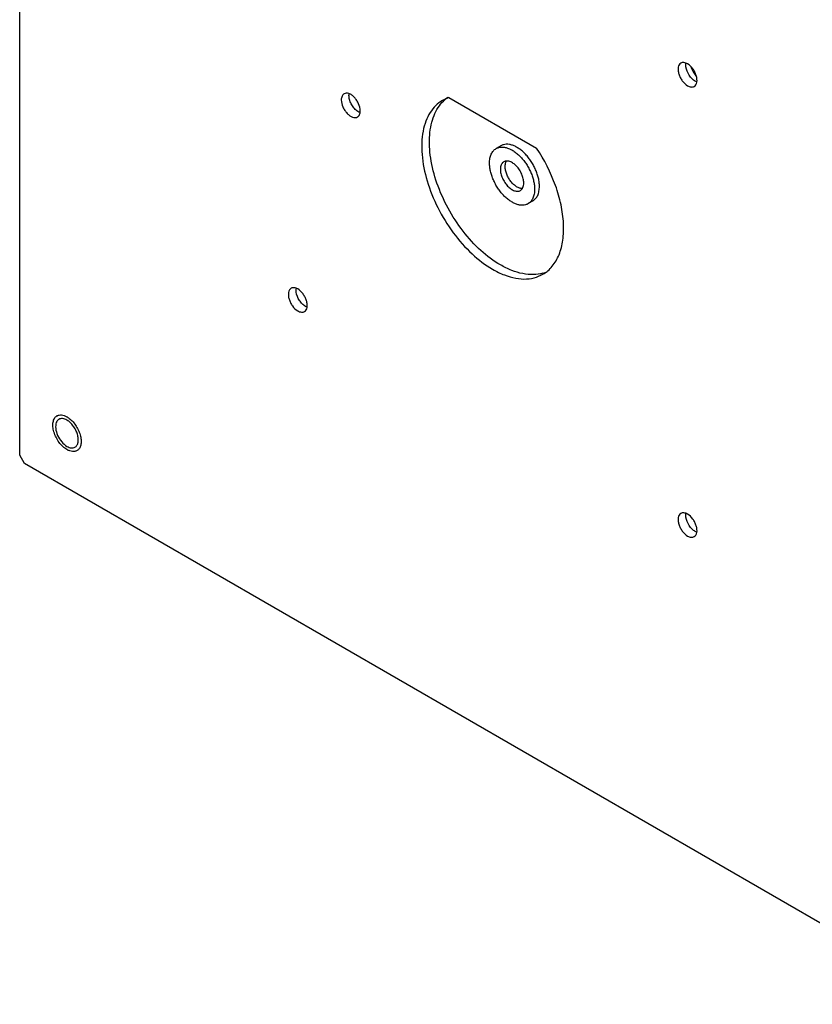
# Model space of a CAD drawing. Header units: millimetres. Extents: x 35 to 272, y 67 to 362.
# Tile 1 of 5: x 35 to 154, y 67 to 214. Entities that reach past the tile are written whole.
import ezdxf

# ---------------------------------------------------------------- set-up
doc = ezdxf.new("R2010")
doc.units = ezdxf.units.MM
doc.header["$LTSCALE"] = 27.885606
doc.layers.get('0').update_dxf_attribs({"linetype": 'CONTINUOUS'})

msp = doc.modelspace()

# ---------------------------------------------------------------- linework, layer by layer
at = {"color": 7}
for p, q in [((35.09, 149.36), (35.09, 311.02)), ((99.25, 202.78), (98.3, 202.36)), ((99.25, 202.78), (112.35, 195.22)), ((107.04, 195.58), (106.32, 195.16)), ((111.81, 187.33), (111.08, 186.92)), ((112.35, 175.95), (113.3, 176.38)), ((40.67, 155.22), (40.66, 155.22)), ((35.8, 148.13), (35.09, 149.36)), ((43.66, 150.03), (43.66, 150.03)), ((175.81, 67.3), (35.8, 148.13))]:
    msp.add_line(p, q, dxfattribs=at)
for centre, radius, start, end in [((143.47, 211.11), 8.89, 205.3752, 214.9933), ((102.04, 198.56), 5.16, 124.4462, 134.3145), ((111.88, 181.53), 5.18, 286.1393, 293.3625), ((40.44, 152.15), 3.39, 52.3918, 54.9615)]:
    msp.add_arc(centre, radius, start, end, dxfattribs=at)
for points, knots in [([(133.93, 207.92), (133.84, 207.86), (133.65, 207.68), (133.52, 207.29), (133.51, 206.82), (133.62, 206.3), (133.83, 205.77), (134.22, 205.14), (134.63, 204.73), (134.93, 204.55)], [0, 0, 0, 0, 0.087044, 0.18665, 0.304204, 0.438196, 0.58289, 0.730374, 1, 1, 1, 1]), ([(134.93, 207.82), (134.77, 207.92), (134.51, 208.02), (134.15, 208.01), (134, 207.96), (133.93, 207.92)], [0, 0, 0, 0, 0.547765, 0.781655, 1, 1, 1, 1]), ([(134.69, 207.36), (134.69, 207.41), (134.67, 207.57), (134.67, 207.74), (134.68, 207.86)], [0, 0, 0, 0, 0.263817, 1, 1, 1, 1]), ([(135.93, 204.45), (136.03, 204.51), (136.22, 204.7), (136.35, 205.09), (136.36, 205.56), (136.25, 206.08), (136.04, 206.6), (135.65, 207.24), (135.24, 207.64), (134.93, 207.82)], [0, 0, 0, 0, 0.087044, 0.18665, 0.304204, 0.438196, 0.58289, 0.730374, 1, 1, 1, 1]), ([(136.08, 205.22), (135.91, 205.32), (135.57, 205.59), (135.02, 206.28), (134.76, 206.92), (134.69, 207.36)], [0, 0, 0, 0, 0.233296, 0.491348, 1, 1, 1, 1]), ([(134.93, 204.55), (135.1, 204.46), (135.36, 204.35), (135.72, 204.36), (135.87, 204.42), (135.93, 204.45)], [0, 0, 0, 0, 0.547765, 0.781655, 1, 1, 1, 1]), ([(136.34, 205.1), (136.32, 205.11), (136.23, 205.14), (136.15, 205.18), (136.08, 205.22)], [0, 0, 0, 0, 0.241485, 1, 1, 1, 1]), ([(83.59, 203.35), (83.52, 203.31), (83.4, 203.2), (83.22, 202.9), (83.17, 202.62), (83.17, 202.43)], [0, 0, 0, 0, 0.218348, 0.452248, 1, 1, 1, 1]), ([(86, 200.8), (86, 201.15), (85.86, 201.71), (85.5, 202.36), (85.15, 202.81), (84.76, 203.16), (84.34, 203.39), (83.94, 203.47), (83.69, 203.4), (83.59, 203.35)], [0, 0, 0, 0, 0.269613, 0.417088, 0.56178, 0.695778, 0.813337, 0.912947, 1, 1, 1, 1]), ([(84.32, 203.09), (84.32, 203.12), (84.33, 203.21), (84.34, 203.31), (84.35, 203.38)], [0, 0, 0, 0, 0.25868, 1, 1, 1, 1]), ([(85.5, 200.81), (85.33, 200.94), (85.01, 201.26), (84.64, 201.83), (84.39, 202.46), (84.32, 202.89), (84.32, 203.09)], [0, 0, 0, 0, 0.24695, 0.509633, 0.767192, 1, 1, 1, 1]), ([(83.17, 202.43), (83.17, 202.07), (83.32, 201.52), (83.68, 200.86), (84.03, 200.42), (84.42, 200.07), (84.83, 199.84), (85.24, 199.76), (85.49, 199.82), (85.59, 199.88)], [0, 0, 0, 0, 0.269613, 0.417088, 0.56178, 0.695778, 0.813337, 0.912947, 1, 1, 1, 1]), ([(98.3, 202.36), (97.93, 202.14), (97.23, 201.61), (96.39, 200.54), (95.76, 199.23), (95.19, 197.14), (95.12, 194.08), (95.91, 190.2), (97.51, 186.25), (99.78, 182.56), (102.54, 179.42), (104.69, 177.76), (105.8, 177.12)], [0, 0, 0, 0, 0.042879, 0.087504, 0.135339, 0.187304, 0.304568, 0.438237, 0.582581, 0.729733, 0.871315, 1, 1, 1, 1]), ([(106.95, 177.78), (105.91, 178.38), (103.89, 179.91), (101.26, 182.8), (99.04, 186.21), (97.4, 189.89), (96.44, 193.59), (96.26, 196.57), (96.57, 198.7), (96.99, 200.09), (97.6, 201.29), (98.14, 201.96), (98.44, 202.25)], [0, 0, 0, 0, 0.125605, 0.26343, 0.407298, 0.550017, 0.684588, 0.805383, 0.859713, 0.909908, 0.95639, 1, 1, 1, 1]), ([(85.92, 200.55), (85.88, 200.57), (85.73, 200.64), (85.6, 200.73), (85.5, 200.81)], [0, 0, 0, 0, 0.236606, 1, 1, 1, 1]), ([(85.59, 199.88), (85.65, 199.92), (85.78, 200.02), (85.96, 200.32), (86, 200.61), (86, 200.8)], [0, 0, 0, 0, 0.218348, 0.452248, 1, 1, 1, 1]), ([(112.79, 189.51), (112.79, 189.71), (112.77, 190.12), (112.66, 190.74), (112.48, 191.37), (112.23, 192.01), (111.93, 192.63), (111.57, 193.23), (111.17, 193.79), (110.73, 194.31), (110.26, 194.76), (109.77, 195.14), (109.28, 195.44), (108.79, 195.66), (108.31, 195.79), (107.85, 195.82), (107.49, 195.77), (107.22, 195.68), (107.1, 195.61), (107.04, 195.58)], [0, 0, 0, 0, 0.062389, 0.128732, 0.19833, 0.270312, 0.343694, 0.417431, 0.490461, 0.561753, 0.630355, 0.695448, 0.7564, 0.812842, 0.864747, 0.912526, 0.957104, 0.978666, 1, 1, 1, 1]), ([(105.34, 192.98), (105.34, 193.23), (105.36, 193.58), (105.47, 194.03), (105.58, 194.32), (105.72, 194.59), (105.9, 194.82), (106.09, 195.01), (106.24, 195.12), (106.32, 195.16)], [0, 0, 0, 0, 0.289278, 0.422536, 0.548497, 0.667893, 0.781867, 0.891952, 1, 1, 1, 1]), ([(106.32, 195.16), (106.38, 195.2), (106.5, 195.26), (106.77, 195.35), (107.13, 195.4), (107.58, 195.37), (108.06, 195.24), (108.56, 195.02), (109.05, 194.72), (109.54, 194.34), (110.01, 193.89), (110.45, 193.38), (110.85, 192.82), (111.21, 192.22), (111.51, 191.59), (111.76, 190.96), (111.93, 190.32), (112.04, 189.7), (112.07, 189.29), (112.07, 189.1)], [0, 0, 0, 0, 0.021334, 0.042896, 0.087474, 0.135253, 0.187158, 0.2436, 0.304553, 0.369645, 0.438248, 0.509539, 0.582568, 0.656305, 0.729688, 0.801669, 0.871268, 0.937611, 1, 1, 1, 1]), ([(113.3, 176.38), (113.84, 176.68), (114.83, 177.54), (115.84, 179.34), (116.38, 181.55), (116.46, 184.08), (116.07, 186.83), (114.95, 190.7), (113.52, 193.49), (112.35, 195.22)], [0, 0, 0, 0, 0.0894, 0.186005, 0.294571, 0.4167, 0.551497, 0.696336, 1, 1, 1, 1]), ([(111.08, 186.92), (111.03, 186.88), (110.9, 186.82), (110.64, 186.73), (110.28, 186.68), (109.82, 186.71), (109.34, 186.84), (108.85, 187.06), (108.36, 187.36), (107.87, 187.74), (107.4, 188.19), (106.96, 188.7), (106.56, 189.26), (106.2, 189.86), (105.9, 190.49), (105.65, 191.12), (105.47, 191.76), (105.36, 192.38), (105.34, 192.79), (105.34, 192.98)], [0, 0, 0, 0, 0.021334, 0.042896, 0.087474, 0.135253, 0.187158, 0.2436, 0.304553, 0.369645, 0.438248, 0.509539, 0.582568, 0.656305, 0.729688, 0.801669, 0.871268, 0.937611, 1, 1, 1, 1]), ([(107.47, 193.19), (107.42, 193.16), (107.35, 193.11), (107.24, 193.01), (107.15, 192.89), (107.05, 192.7), (106.97, 192.42), (106.95, 192.18), (106.95, 192.05)], [0, 0, 0, 0, 0.108097, 0.218229, 0.332253, 0.451706, 0.710587, 1, 1, 1, 1]), ([(110.45, 190.03), (110.45, 190.13), (110.44, 190.34), (110.38, 190.67), (110.29, 191), (110.12, 191.44), (109.89, 191.87), (109.61, 192.26), (109.38, 192.52), (109.14, 192.76), (108.88, 192.95), (108.63, 193.11), (108.37, 193.22), (108.12, 193.29), (107.88, 193.31), (107.66, 193.28), (107.53, 193.22), (107.47, 193.19)], [0, 0, 0, 0, 0.062401, 0.12876, 0.198373, 0.27037, 0.417389, 0.490436, 0.561743, 0.630361, 0.695468, 0.756433, 0.812887, 0.864803, 0.912592, 0.95718, 1, 1, 1, 1]), ([(107.67, 192.47), (107.67, 192.55), (107.68, 192.7), (107.73, 192.98), (107.81, 193.18), (107.88, 193.3)], [0, 0, 0, 0, 0.276421, 0.53502, 1, 1, 1, 1]), ([(106.95, 192.05), (106.95, 191.95), (106.97, 191.74), (107.02, 191.41), (107.12, 191.08), (107.29, 190.64), (107.52, 190.21), (107.8, 189.82), (108.03, 189.56), (108.27, 189.32), (108.52, 189.13), (108.78, 188.97), (109.04, 188.86), (109.29, 188.79), (109.52, 188.77), (109.75, 188.8), (109.88, 188.86), (109.94, 188.9)], [0, 0, 0, 0, 0.062401, 0.12876, 0.198373, 0.27037, 0.417389, 0.490436, 0.561743, 0.630361, 0.695468, 0.756433, 0.812887, 0.864803, 0.912592, 0.95718, 1, 1, 1, 1]), ([(110.24, 189.2), (110.17, 189.19), (110.03, 189.2), (109.82, 189.25), (109.59, 189.34), (109.37, 189.46), (109.15, 189.62), (108.85, 189.87), (108.5, 190.24), (108.16, 190.76), (107.89, 191.33), (107.72, 191.9), (107.67, 192.28), (107.67, 192.47)], [0, 0, 0, 0, 0.045697, 0.094797, 0.147656, 0.204339, 0.26467, 0.328283, 0.463079, 0.603611, 0.743806, 0.87764, 1, 1, 1, 1]), ([(109.94, 188.9), (109.98, 188.92), (110.06, 188.97), (110.16, 189.08), (110.25, 189.2), (110.35, 189.38), (110.44, 189.67), (110.45, 189.9), (110.45, 190.03)], [0, 0, 0, 0, 0.108097, 0.218229, 0.332253, 0.451706, 0.710587, 1, 1, 1, 1]), ([(112.07, 189.1), (112.07, 188.85), (112.04, 188.5), (111.93, 188.05), (111.82, 187.76), (111.68, 187.49), (111.51, 187.26), (111.31, 187.07), (111.16, 186.96), (111.08, 186.92)], [0, 0, 0, 0, 0.289278, 0.422536, 0.548497, 0.667893, 0.781867, 0.891952, 1, 1, 1, 1]), ([(111.81, 187.33), (111.88, 187.38), (112.03, 187.48), (112.23, 187.68), (112.4, 187.91), (112.54, 188.17), (112.66, 188.47), (112.76, 188.92), (112.79, 189.27), (112.79, 189.51)], [0, 0, 0, 0, 0.108047, 0.218132, 0.332106, 0.451502, 0.577464, 0.710722, 1, 1, 1, 1]), ([(105.8, 177.12), (106.36, 176.79), (107.48, 176.25), (109.2, 175.74), (110.84, 175.61), (111.88, 175.8), (112.35, 175.95)], [0, 0, 0, 0, 0.285032, 0.544741, 0.781139, 1, 1, 1, 1]), ([(113.32, 176.56), (112.85, 176.42), (111.84, 176.28), (110.25, 176.43), (108.58, 176.93), (107.5, 177.47), (106.95, 177.78)], [0, 0, 0, 0, 0.219394, 0.456277, 0.715926, 1, 1, 1, 1]), ([(75.67, 174.28), (75.57, 174.22), (75.39, 174.04), (75.26, 173.64), (75.24, 173.17), (75.35, 172.66), (75.56, 172.13), (75.95, 171.5), (76.36, 171.09), (76.67, 170.91)], [0, 0, 0, 0, 0.087044, 0.18665, 0.304204, 0.438196, 0.58289, 0.730374, 1, 1, 1, 1]), ([(76.67, 174.18), (76.5, 174.27), (76.24, 174.38), (75.89, 174.37), (75.73, 174.32), (75.67, 174.28)], [0, 0, 0, 0, 0.547765, 0.781655, 1, 1, 1, 1]), ([(76.43, 173.72), (76.42, 173.77), (76.4, 173.93), (76.4, 174.1), (76.42, 174.22)], [0, 0, 0, 0, 0.263817, 1, 1, 1, 1]), ([(77.82, 171.58), (77.64, 171.68), (77.3, 171.95), (76.76, 172.64), (76.49, 173.28), (76.43, 173.72)], [0, 0, 0, 0, 0.233296, 0.491348, 1, 1, 1, 1]), ([(77.67, 170.81), (77.77, 170.87), (77.95, 171.06), (78.08, 171.45), (78.09, 171.92), (77.99, 172.44), (77.77, 172.96), (77.38, 173.6), (76.98, 174), (76.67, 174.18)], [0, 0, 0, 0, 0.087044, 0.18665, 0.304204, 0.438196, 0.58289, 0.730374, 1, 1, 1, 1]), ([(76.67, 170.91), (76.83, 170.82), (77.1, 170.71), (77.45, 170.72), (77.6, 170.78), (77.67, 170.81)], [0, 0, 0, 0, 0.547765, 0.781655, 1, 1, 1, 1]), ([(78.07, 171.46), (78.05, 171.46), (77.96, 171.5), (77.88, 171.54), (77.82, 171.58)], [0, 0, 0, 0, 0.241485, 1, 1, 1, 1]), ([(42.16, 150.18), (42.05, 150.24), (41.84, 150.38), (41.43, 150.73), (40.96, 151.26), (40.51, 152), (40.24, 152.67), (40.1, 153.21), (40.05, 153.59), (40.04, 153.96), (40.08, 154.29), (40.16, 154.59), (40.28, 154.85), (40.45, 155.07), (40.59, 155.17), (40.66, 155.22)], [0, 0, 0, 0, 0.062417, 0.128798, 0.270299, 0.41736, 0.561615, 0.630253, 0.695379, 0.756362, 0.812832, 0.864763, 0.912566, 0.957167, 1, 1, 1, 1]), ([(40.78, 154.56), (40.76, 154.53), (40.67, 154.44), (40.61, 154.32), (40.57, 154.23)], [0, 0, 0, 0, 0.239776, 1, 1, 1, 1]), ([(40.66, 155.22), (40.71, 155.24), (40.82, 155.29), (41.05, 155.36), (41.37, 155.37), (41.77, 155.27), (42.03, 155.14), (42.16, 155.07)], [0, 0, 0, 0, 0.108163, 0.218364, 0.451369, 0.710409, 1, 1, 1, 1]), ([(42.16, 154.58), (42.06, 154.64), (41.85, 154.74), (41.53, 154.82), (41.22, 154.81), (41.04, 154.75), (40.96, 154.7)], [0, 0, 0, 0, 0.289396, 0.549126, 0.782313, 1, 1, 1, 1]), ([(42.16, 155.07), (42.18, 155.06), (42.26, 155.01), (42.33, 154.96), (42.39, 154.92)], [0, 0, 0, 0, 0.245126, 1, 1, 1, 1]), ([(43.36, 150.54), (43.48, 150.61), (43.7, 150.84), (43.86, 151.3), (43.87, 151.87), (43.74, 152.49), (43.49, 153.12), (43.13, 153.71), (42.68, 154.21), (42.34, 154.48), (42.16, 154.58)], [0, 0, 0, 0, 0.086926, 0.186396, 0.30379, 0.437601, 0.582098, 0.729381, 0.871203, 1, 1, 1, 1]), ([(42.51, 154.83), (42.71, 154.68), (43.09, 154.32), (43.57, 153.68), (43.94, 152.97), (44.16, 152.34), (44.25, 151.85), (44.28, 151.5), (44.28, 151.17), (44.23, 150.86), (44.14, 150.59), (44.02, 150.36), (43.86, 150.17), (43.73, 150.07), (43.66, 150.03)], [0, 0, 0, 0, 0.136261, 0.281398, 0.428471, 0.570236, 0.637138, 0.700459, 0.759747, 0.814785, 0.865661, 0.912834, 0.957186, 1, 1, 1, 1]), ([(40.57, 154.23), (40.46, 153.96), (40.43, 153.28), (40.73, 152.27), (41.31, 151.34), (41.86, 150.84), (42.16, 150.66)], [0, 0, 0, 0, 0.212101, 0.472846, 0.749156, 1, 1, 1, 1]), ([(42.16, 150.66), (42.27, 150.6), (42.48, 150.5), (42.8, 150.42), (43.1, 150.43), (43.28, 150.5), (43.36, 150.54)], [0, 0, 0, 0, 0.289396, 0.549126, 0.782313, 1, 1, 1, 1]), ([(43.66, 150.03), (43.61, 150), (43.51, 149.95), (43.28, 149.89), (42.96, 149.88), (42.55, 149.98), (42.29, 150.1), (42.16, 150.18)], [0, 0, 0, 0, 0.108163, 0.218364, 0.451369, 0.710409, 1, 1, 1, 1]), ([(133.93, 140.64), (133.84, 140.58), (133.65, 140.4), (133.52, 140.01), (133.51, 139.54), (133.62, 139.02), (133.83, 138.49), (134.22, 137.86), (134.63, 137.45), (134.93, 137.27)], [0, 0, 0, 0, 0.087044, 0.18665, 0.304204, 0.438196, 0.58289, 0.730374, 1, 1, 1, 1]), ([(134.93, 140.54), (134.77, 140.64), (134.51, 140.74), (134.15, 140.73), (134, 140.68), (133.93, 140.64)], [0, 0, 0, 0, 0.547765, 0.781655, 1, 1, 1, 1]), ([(134.69, 140.08), (134.69, 140.13), (134.67, 140.29), (134.67, 140.46), (134.68, 140.59)], [0, 0, 0, 0, 0.263817, 1, 1, 1, 1]), ([(136.08, 137.94), (135.91, 138.04), (135.57, 138.31), (135.02, 139), (134.76, 139.64), (134.69, 140.08)], [0, 0, 0, 0, 0.233296, 0.491348, 1, 1, 1, 1]), ([(135.93, 137.18), (136.03, 137.23), (136.22, 137.42), (136.35, 137.81), (136.36, 138.28), (136.25, 138.8), (136.04, 139.32), (135.65, 139.96), (135.24, 140.36), (134.93, 140.54)], [0, 0, 0, 0, 0.087044, 0.18665, 0.304204, 0.438196, 0.58289, 0.730374, 1, 1, 1, 1]), ([(134.93, 137.27), (135.1, 137.18), (135.36, 137.07), (135.72, 137.08), (135.87, 137.14), (135.93, 137.18)], [0, 0, 0, 0, 0.547765, 0.781655, 1, 1, 1, 1]), ([(136.34, 137.82), (136.32, 137.83), (136.23, 137.86), (136.15, 137.9), (136.08, 137.94)], [0, 0, 0, 0, 0.241485, 1, 1, 1, 1])]:
    msp.add_open_spline(points, degree=3, knots=knots, dxfattribs=at)
msp.add_open_spline([(40.96, 154.7), (40.89, 154.66), (40.83, 154.61), (40.78, 154.56)], degree=3, dxfattribs=at)

doc.saveas('drawing.dxf')
